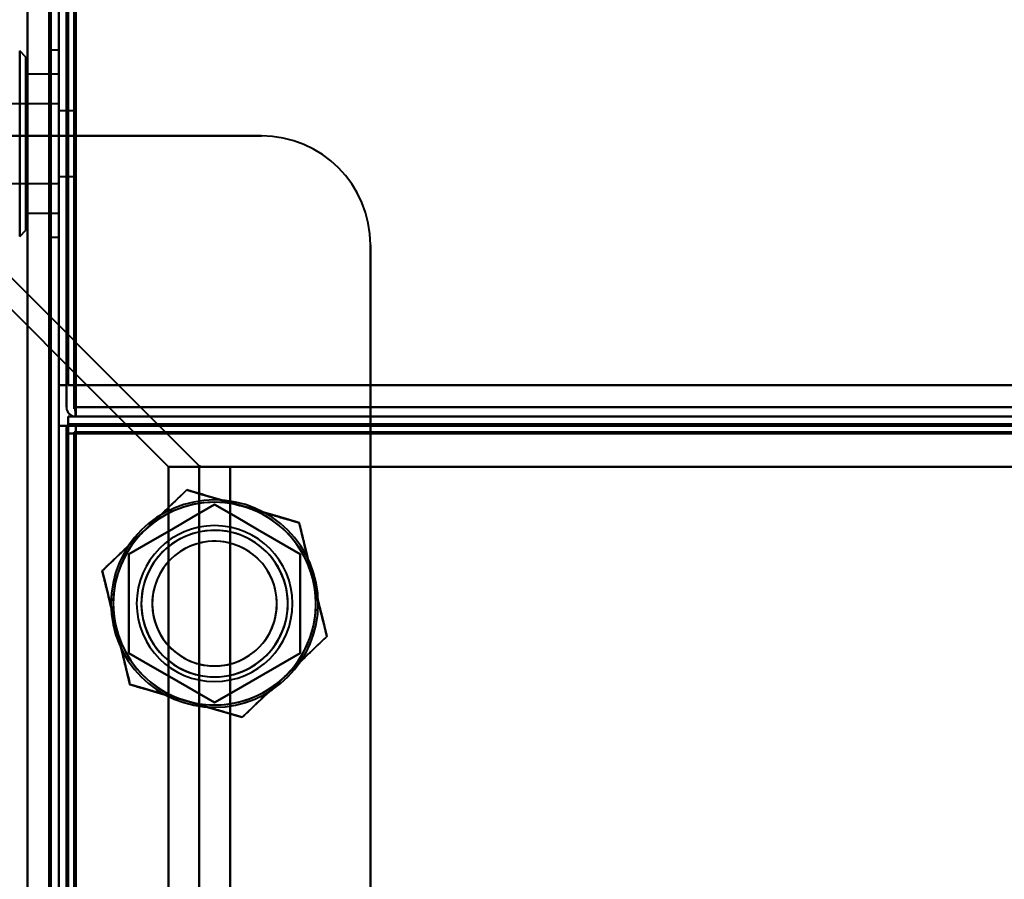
# Model space of a CAD drawing. Header units: millimetres. Extents: x -1483 to 905, y -1392 to 951.
# Tile 49 of 105: x -707 to -644, y 372 to 427. Entities that reach past the tile are written whole.
import ezdxf

# ---------------------------------------------------------------- set-up
doc = ezdxf.new("R2010")
doc.units = ezdxf.units.MM
doc.layers.add('G-IMPT', color=8, linetype='Continuous', lineweight=40)

# ---------------------------------------------------------------- blocks, each defined once
blk = doc.blocks.new('NEXA 2000 CALQUES_dwg-762145-Niveau de réf_')
at = {"layer": 'G-IMPT'}
for p, q in [((-705, -403.95), (-705, 468.85)), ((-707.1, 458), (-707.5, 458.4)), ((-707.1, 458), (-707.5, 458.4)), ((-707.1, 458), (-707.5, 458.4)), ((-707.5, 446.954), (-707.5, 458.4)), ((-707.5, 458.4), (-707.5, 446.954)), ((-707.5, 446.5), (-707.5, 457.946)), ((-707.5, 457.946), (-707.5, 446.5)), ((-707.1, 447.323), (-707.1, 458)), ((-707.1, 447.323), (-707.1, 458)), ((-707.1, 447.323), (-707.1, 458)), ((-707.1, 458), (-707.1, 447.323)), ((-707.1, 458), (-707.1, 447.323)), ((-707.1, 458), (-707.1, 447.323)), ((-705, 458.45), (-705.5, 458.45)), ((-705, 458.45), (-705.5, 458.45)), ((-705, 458.45), (-705.5, 458.45)), ((-705.5, 458.45), (-705.5, 446.45)), ((-705.5, 458.45), (-705.5, 446.45)), ((-705.5, 458.45), (-705.5, 446.45)), ((-705.5, 458.45), (-705.5, 446.45)), ((-705.5, 458.45), (-705.5, 446.45)), ((-705.5, 458.45), (-705.5, 446.45)), ((-705.5, 446.45), (-705.5, 458.45)), ((-705.5, 446.45), (-705.5, 458.45)), ((-705.5, 446.45), (-705.5, 458.45)), ((-705.5, 446.45), (-705.5, 458.45)), ((-705.5, 446.45), (-705.5, 458.45)), ((-705.5, 446.45), (-705.5, 458.45)), ((-705, 458.45), (-705, 446.45)), ((-705, 458.45), (-705, 446.45)), ((-705, 458.45), (-705, 446.45)), ((-705, 458.45), (-705, 446.45)), ((-705, 458.45), (-705, 446.45)), ((-705, 458.45), (-705, 446.45)), ((-705, 446.45), (-705, 458.45)), ((-705, 446.45), (-705, 458.45)), ((-705, 446.45), (-705, 458.45)), ((-705, 446.45), (-705, 458.45)), ((-705, 446.45), (-705, 458.45)), ((-705, 446.45), (-705, 458.45)), ((-707.1, 446.9), (-707.1, 457.577)), ((-707.1, 446.9), (-707.1, 457.577)), ((-707.1, 446.9), (-707.1, 457.577)), ((-707.1, 457.577), (-707.1, 446.9)), ((-707.1, 457.577), (-707.1, 446.9)), ((-707.1, 457.577), (-707.1, 446.9)), ((-705, 456.9), (-707.1, 456.9)), ((-705, 456.9), (-707.1, 456.9)), ((-705, 456.9), (-707.1, 456.9)), ((-707.1, 448.339), (-707.1, 456.9)), ((-707.1, 448.339), (-707.1, 456.9)), ((-707.1, 448.339), (-707.1, 456.9)), ((-707.1, 456.9), (-707.1, 448.339)), ((-707.1, 456.9), (-707.1, 448.339)), ((-707.1, 456.9), (-707.1, 448.339)), ((-705, 456.9), (-705, 448.339)), ((-705, 456.9), (-705, 448.339)), ((-705, 456.9), (-705, 448.339)), ((-705, 448), (-705, 456.9)), ((-705, 448), (-705, 456.9)), ((-705, 448), (-705, 456.9)), ((-705, 448), (-705, 456.9)), ((-705, 448), (-705, 456.9)), ((-705, 448), (-705, 456.9)), ((-707.1, 448), (-707.1, 456.561)), ((-707.1, 448), (-707.1, 456.561)), ((-707.1, 448), (-707.1, 456.561)), ((-707.1, 456.561), (-707.1, 448)), ((-707.1, 456.561), (-707.1, 448)), ((-707.1, 456.561), (-707.1, 448)), ((-705, 456.561), (-705, 448)), ((-705, 456.561), (-705, 448)), ((-705, 456.561), (-705, 448)), ((-705, 455), (-712.3, 455)), ((-705, 455), (-712.3, 455)), ((-705, 455), (-712.3, 455)), ((-705, 455), (-705, 449.9)), ((-705, 455), (-705, 449.9)), ((-705, 455), (-705, 449.9)), ((-705, 455), (-705, 449.9)), ((-705, 455), (-705, 449.9)), ((-705, 455), (-705, 449.9)), ((-705, 450.094), (-705, 455)), ((-705, 450.094), (-705, 455)), ((-705, 450.094), (-705, 455)), ((-705, 449.9), (-705, 454.806)), ((-705, 449.9), (-705, 454.806)), ((-705, 449.9), (-705, 454.806)), ((-704, 454.55), (-705, 454.55)), ((-704, 454.55), (-705, 454.55)), ((-704, 454.55), (-705, 454.55)), ((-705, 454.55), (-705, 450.35)), ((-705, 454.55), (-705, 450.35)), ((-705, 454.55), (-705, 450.35)), ((-705, 454.55), (-705, 450.35)), ((-705, 454.55), (-705, 450.35)), ((-705, 454.55), (-705, 450.35)), ((-705, 450.35), (-705, 454.55)), ((-705, 450.35), (-705, 454.55)), ((-705, 450.35), (-705, 454.55)), ((-705, 450.35), (-705, 454.55)), ((-705, 450.35), (-705, 454.55)), ((-705, 450.35), (-705, 454.55)), ((-704, 454.55), (-704, 450.35)), ((-704, 454.55), (-704, 450.35)), ((-704, 454.55), (-704, 450.35)), ((-704, 454.55), (-704, 450.35)), ((-704, 454.55), (-704, 450.35)), ((-704, 454.55), (-704, 450.35)), ((-704, 450.35), (-704, 454.55)), ((-704, 450.35), (-704, 454.55)), ((-704, 450.35), (-704, 454.55)), ((-704, 450.35), (-704, 454.55)), ((-704, 450.35), (-704, 454.55)), ((-704, 450.35), (-704, 454.55)), ((-705, 450.35), (-704, 450.35)), ((-705, 450.35), (-704, 450.35)), ((-705, 450.35), (-704, 450.35)), ((-712.3, 449.9), (-705, 449.9)), ((-712.3, 449.9), (-705, 449.9)), ((-712.3, 449.9), (-705, 449.9)), ((-705, 449.9), (-705, 450.094)), ((-705, 449.9), (-705, 450.094)), ((-705, 449.9), (-705, 450.094)), ((-707.1, 448), (-705, 448)), ((-707.1, 448), (-705, 448)), ((-707.1, 448), (-705, 448)), ((-705, 448.339), (-705, 448)), ((-705, 448.339), (-705, 448)), ((-705, 448.339), (-705, 448)), ((-707.5, 446.5), (-707.1, 446.9)), ((-707.5, 446.5), (-707.1, 446.9)), ((-707.5, 446.5), (-707.1, 446.9)), ((-705.5, 446.45), (-705, 446.45)), ((-705.5, 446.45), (-705, 446.45)), ((-705.5, 446.45), (-705, 446.45)), ((-703.9, 435.55), (-703.9, 434.95)), ((-703.9, 434.95), (-703.9, 435.55)), ((-703.9, 435.55), (-703.9, 434.95)), ((-703.9, 434.95), (-703.9, 435.55)), ((-704.4, 434.95), (-704.4, 434.35)), ((-704.4, 434.35), (-704.4, 434.95)), ((-703.9, 434.95), (703.9, 434.95)), ((-704.4, 434.35), (-705, 434.35)), ((-705, 434.35), (-704.4, 434.35)), ((703.9, 434.45), (-703.9, 434.45)), ((-703.9, 433.85), (-703.9, 434.45)), ((-703.9, 434.45), (-703.9, 433.85)), ((-704.5, 433.85), (-704.5, -403.95)), ((-704.5, 433.85), (-703.9, 433.85)), ((-703.9, 433.85), (-704.5, 433.85)), ((-697.947, 431.725), (-694.008, 431.725)), ((-694.008, 431.725), (-697.947, 431.725)), ((-695.884, 431.725), (-694.008, 431.725)), ((-694.008, 431.725), (-695.884, 431.725))]:
    blk.add_line(p, q, dxfattribs=at)
at = {"layer": 'G-IMPT', "flags": 128}
for points in [[(-707, 452.95), (-707, 457.05), (-707, 461.15), (-707, 465.25), (-707, 469.35)], [(-707, 469.35), (-707, 465.25), (-707, 461.15), (-707, 457.05), (-707, 452.95)], [(-705, 469.35), (-705, 461.25), (-705, 453.15), (-705, 445.05), (-705, 436.95)], [(-705, 436.95), (-705, 445.05), (-705, 453.15), (-705, 461.25), (-705, 469.35)], [(-705, 436.95), (-705, 445.05), (-705, 453.15), (-705, 461.25), (-705, 469.35)], [(-705, 469.35), (-705, 461.25), (-705, 453.15), (-705, 445.05), (-705, 436.95)], [(-704.5, 436.95), (-704.488, 445.062), (-704.475, 453.175), (-704.463, 461.287), (-704.45, 469.4)], [(-704.45, 469.4), (-704.463, 461.287), (-704.475, 453.175), (-704.488, 445.062), (-704.5, 436.95)], [(-704.5, 436.95), (-704.5, 445.05), (-704.5, 453.15), (-704.5, 461.25), (-704.5, 469.35)], [(-704.5, 469.35), (-704.5, 461.25), (-704.5, 453.15), (-704.5, 445.05), (-704.5, 436.95)], [(-704.4, 469.4), (-704.4, 461.287), (-704.4, 453.175), (-704.4, 445.062), (-704.4, 436.95)], [(-704.4, 436.95), (-704.4, 445.062), (-704.4, 453.175), (-704.4, 461.287), (-704.4, 469.4)], [(-704.4, 469.35), (-704.4, 465.25), (-704.4, 461.15), (-704.4, 457.05), (-704.4, 452.95)], [(-704.4, 436.95), (-704.4, 445.05), (-704.4, 453.15), (-704.4, 461.25), (-704.4, 469.35)], [(-704.4, 469.35), (-704.4, 461.25), (-704.4, 453.15), (-704.4, 445.05), (-704.4, 436.95)], [(-704.4, 452.95), (-704.4, 457.05), (-704.4, 461.15), (-704.4, 465.25), (-704.4, 469.35)], [(-704, 435.45), (-704, 443.95), (-704, 452.45), (-704, 460.95), (-704, 469.45)], [(-704, 469.45), (-704, 460.95), (-704, 452.45), (-704, 443.95), (-704, 435.45)], [(-704, 469.45), (-703.988, 460.95), (-703.975, 452.45), (-703.963, 443.95), (-703.95, 435.45)], [(-703.95, 435.45), (-703.963, 443.95), (-703.975, 452.45), (-703.988, 460.95), (-704, 469.45)], [(-707, -403.95), (-707, -185.75), (-707, 32.45), (-707, 250.65), (-707, 468.85)], [(-707, -403.95), (-707, -185.75), (-707, 32.45), (-707, 250.65), (-707, 468.85)], [(-707, 468.85), (-707, 250.65), (-707, 32.45), (-707, -185.75), (-707, -403.95)], [(-707, 468.85), (-707, 250.65), (-707, 32.45), (-707, -185.75), (-707, -403.95)], [(-707, -403.95), (-707, -185.75), (-707, 32.45), (-707, 250.65), (-707, 468.85)], [(-707, 468.85), (-707, 250.65), (-707, 32.45), (-707, -185.75), (-707, -403.95)], [(-705.6, -403.95), (-705.6, -185.75), (-705.6, 32.45), (-705.6, 250.65), (-705.6, 468.85)], [(-705.6, 468.85), (-705.6, 250.65), (-705.6, 32.45), (-705.6, -185.75), (-705.6, -403.95)], [(-705.6, -403.95), (-705.6, -185.75), (-705.6, 32.45), (-705.6, 250.65), (-705.6, 468.85)], [(-705.6, 468.85), (-705.6, 250.65), (-705.6, 32.45), (-705.6, -185.75), (-705.6, -403.95)], [(-705.6, -403.95), (-705.6, -185.75), (-705.6, 32.45), (-705.6, 250.65), (-705.6, 468.85)], [(-705.6, 468.85), (-705.6, 250.65), (-705.6, 32.45), (-705.6, -185.75), (-705.6, -403.95)], [(-705.5, 468.85), (-705.5, 250.65), (-705.5, 32.45), (-705.5, -185.75), (-705.5, -403.95)], [(-705.5, -403.95), (-705.5, -185.75), (-705.5, 32.45), (-705.5, 250.65), (-705.5, 468.85)], [(-705, 436.95), (-705, 444.925), (-705, 452.9), (-705, 460.875), (-705, 468.85)], [(-705, 468.85), (-705, 460.875), (-705, 452.9), (-705, 444.925), (-705, 436.95)], [(-705, 468.85), (-705, 460.875), (-705, 452.9), (-705, 444.925), (-705, 436.95)], [(-705, 436.95), (-705, 444.925), (-705, 452.9), (-705, 460.875), (-705, 468.85)], [(-704.4, 436.95), (-704.4, 444.925), (-704.4, 452.9), (-704.4, 460.875), (-704.4, 468.85)], [(-704.4, 468.85), (-704.4, 460.875), (-704.4, 452.9), (-704.4, 444.925), (-704.4, 436.95)], [(-704.5, 436.95), (-704.5, 444.825), (-704.5, 452.7), (-704.5, 460.575), (-704.5, 468.45)], [(-704.5, 468.45), (-704.5, 460.575), (-704.5, 452.7), (-704.5, 444.825), (-704.5, 436.95)], [(-704.5, 436.95), (-704.5, 444.825), (-704.5, 452.7), (-704.5, 460.575), (-704.5, 468.45)], [(-704.5, 468.45), (-704.5, 460.575), (-704.5, 452.7), (-704.5, 444.825), (-704.5, 436.95)], [(-704, 435.45), (-704, 443.7), (-704, 451.95), (-704, 460.2), (-704, 468.45)], [(-704, 468.45), (-704, 460.2), (-704, 451.95), (-704, 443.7), (-704, 435.45)], [(-704, 468.45), (-703.988, 460.2), (-703.975, 451.95), (-703.963, 443.7), (-703.95, 435.45)], [(-703.95, 435.45), (-703.963, 443.7), (-703.975, 451.95), (-703.988, 460.2), (-704, 468.45)], [(-703.95, 435.45), (-703.938, 443.7), (-703.925, 451.95), (-703.913, 460.2), (-703.9, 468.45)], [(-703.9, 468.45), (-703.913, 460.2), (-703.925, 451.95), (-703.938, 443.7), (-703.95, 435.45)], [(-703.9, 436.95), (-703.9, 444.825), (-703.9, 452.7), (-703.9, 460.575), (-703.9, 468.45)], [(-703.9, 468.45), (-703.9, 460.2), (-703.9, 451.95), (-703.9, 443.7), (-703.9, 435.45)], [(-703.9, 435.45), (-703.9, 443.7), (-703.9, 451.95), (-703.9, 460.2), (-703.9, 468.45)], [(-703.9, 468.45), (-703.9, 460.575), (-703.9, 452.7), (-703.9, 444.825), (-703.9, 436.95)], [(-703.9, 468.45), (-703.9, 460.575), (-703.9, 452.7), (-703.9, 444.825), (-703.9, 436.95)], [(-703.9, 436.95), (-703.9, 444.825), (-703.9, 452.7), (-703.9, 460.575), (-703.9, 468.45)], [(-719.172, 452.95), (-713.866, 447.644), (-708.56, 442.338), (-703.254, 437.031), (-697.947, 431.725)], [(-697.947, 431.725), (-703.254, 437.031), (-708.56, 442.338), (-713.866, 447.644), (-719.172, 452.95)], [(-717.141, 452.95), (-711.85, 447.659), (-706.56, 442.368), (-701.269, 437.077), (-695.978, 431.786)], [(-695.978, 431.786), (-701.269, 437.077), (-706.56, 442.368), (-711.85, 447.659), (-717.141, 452.95)], [(-715.233, 452.95), (-709.425, 452.95), (-703.616, 452.95), (-697.808, 452.95), (-692, 452.95)], [(-692, 452.95), (-697.808, 452.95), (-703.616, 452.95), (-709.425, 452.95), (-715.233, 452.95)], [(-715.233, 452.95), (-713.175, 452.95), (-711.116, 452.95), (-709.058, 452.95), (-707, 452.95)], [(-707, 452.95), (-709.058, 452.95), (-711.116, 452.95), (-713.175, 452.95), (-715.233, 452.95)], [(-707, 452.95), (-707, 238.6), (-707, 24.25), (-707, -190.1), (-707, -404.45)], [(-704.4, 452.95), (-705.05, 452.95), (-705.7, 452.95), (-706.35, 452.95), (-707, 452.95)], [(-707, 452.95), (-706.35, 452.95), (-705.7, 452.95), (-705.05, 452.95), (-704.4, 452.95)], [(-707, -404.45), (-707, -190.1), (-707, 24.25), (-707, 238.6), (-707, 452.95)], [(-704.4, 452.95), (-704.4, 448.95), (-704.4, 444.95), (-704.4, 440.95), (-704.4, 436.95)], [(-692, 452.95), (-695.1, 452.95), (-698.2, 452.95), (-701.3, 452.95), (-704.4, 452.95)], [(-704.4, 436.95), (-704.4, 440.95), (-704.4, 444.95), (-704.4, 448.95), (-704.4, 452.95)], [(-704.4, 452.95), (-701.3, 452.95), (-698.2, 452.95), (-695.1, 452.95), (-692, 452.95)], [(-685, -398.05), (-685, -187.05), (-685, 23.95), (-685, 234.95), (-685, 445.95)], [(-685, 445.95), (-685, 443.7), (-685, 441.45), (-685, 439.2), (-685, 436.95)], [(-685, 445.95), (-685, 234.95), (-685, 23.95), (-685, -187.05), (-685, -398.05)], [(-685, 436.95), (-685, 439.2), (-685, 441.45), (-685, 443.7), (-685, 445.95)], [(-705, 436.95), (-704.875, 436.95), (-704.75, 436.95), (-704.625, 436.95), (-704.5, 436.95)], [(-704.5, 436.95), (-704.625, 436.95), (-704.75, 436.95), (-704.875, 436.95), (-705, 436.95)], [(-704.5, 436.95), (-704.625, 436.95), (-704.75, 436.95), (-704.875, 436.95), (-705, 436.95)], [(-705, 436.95), (-704.875, 436.95), (-704.75, 436.95), (-704.625, 436.95), (-704.5, 436.95)], [(-705, 436.95), (-705, 436.3), (-705, 435.65), (-705, 435), (-705, 434.35)], [(-705, -403.95), (-705, -193.725), (-705, 16.5), (-705, 226.725), (-705, 436.95)], [(-705, 434.35), (-705, 435), (-705, 435.65), (-705, 436.3), (-705, 436.95)], [(-705, 436.95), (-705, 226.725), (-705, 16.5), (-705, -193.725), (-705, -403.95)], [(-704.5, 435.55), (-704.5, 435.9), (-704.5, 436.25), (-704.5, 436.6), (-704.5, 436.95)], [(-704.5, 436.95), (-704.5, 436.6), (-704.5, 436.25), (-704.5, 435.9), (-704.5, 435.55)], [(-704.5, 435.55), (-704.5, 435.9), (-704.5, 436.25), (-704.5, 436.6), (-704.5, 436.95)], [(-704.5, 436.95), (-704.5, 436.6), (-704.5, 436.25), (-704.5, 435.9), (-704.5, 435.55)], [(-703.9, 436.95), (-704.025, 436.95), (-704.15, 436.95), (-704.275, 436.95), (-704.4, 436.95)], [(-704.4, 436.95), (-704.275, 436.95), (-704.15, 436.95), (-704.025, 436.95), (-703.9, 436.95)], [(704.4, 436.95), (352.2, 436.95), (0, 436.95), (-352.2, 436.95), (-704.4, 436.95)], [(-704.4, 436.95), (-704.275, 436.95), (-704.15, 436.95), (-704.025, 436.95), (-703.9, 436.95)], [(-704.4, 436.95), (-352.2, 436.95), (0, 436.95), (352.2, 436.95), (704.4, 436.95)], [(-703.9, 436.95), (-704.025, 436.95), (-704.15, 436.95), (-704.275, 436.95), (-704.4, 436.95)], [(-704.4, 436.95), (-699.55, 436.95), (-694.7, 436.95), (-689.85, 436.95), (-685, 436.95)], [(-685, 436.95), (-689.85, 436.95), (-694.7, 436.95), (-699.55, 436.95), (-704.4, 436.95)], [(-703.9, 435.55), (-703.9, 435.9), (-703.9, 436.25), (-703.9, 436.6), (-703.9, 436.95)], [(703.9, 436.95), (351.95, 436.95), (0, 436.95), (-351.95, 436.95), (-703.9, 436.95)], [(-703.9, 436.95), (-703.9, 436.6), (-703.9, 436.25), (-703.9, 435.9), (-703.9, 435.55)], [(-703.9, 436.95), (-703.9, 436.6), (-703.9, 436.25), (-703.9, 435.9), (-703.9, 435.55)], [(-703.9, 436.95), (-351.95, 436.95), (0, 436.95), (351.95, 436.95), (703.9, 436.95)], [(-703.9, 435.55), (-703.9, 435.9), (-703.9, 436.25), (-703.9, 436.6), (-703.9, 436.95)], [(-703.9, 436.95), (-351.95, 436.95), (0, 436.95), (351.95, 436.95), (703.9, 436.95)], [(703.9, 436.95), (351.95, 436.95), (0, 436.95), (-351.95, 436.95), (-703.9, 436.95)], [(-685, 436.95), (-685, 436.3), (-685, 435.65), (-685, 435), (-685, 434.35)], [(-685, 436.95), (-661.359, 436.95), (-637.717, 436.95), (-614.076, 436.95), (-590.434, 436.95)], [(-590.434, 436.95), (-614.076, 436.95), (-637.717, 436.95), (-661.359, 436.95), (-685, 436.95)], [(-685, 434.35), (-685, 435), (-685, 435.65), (-685, 436.3), (-685, 436.95)], [(-703.95, 435.45), (-703.938, 435.325), (-703.925, 435.2), (-703.913, 435.075), (-703.9, 434.95)], [(-703.9, 434.95), (-703.913, 435.075), (-703.925, 435.2), (-703.938, 435.325), (-703.95, 435.45)], [(-703.9, 435.55), (-351.95, 435.55), (0, 435.55), (351.95, 435.55), (703.9, 435.55)], [(703.9, 435.55), (351.95, 435.55), (0, 435.55), (-351.95, 435.55), (-703.9, 435.55)], [(703.9, 435.55), (351.95, 435.55), (0, 435.55), (-351.95, 435.55), (-703.9, 435.55)], [(-703.9, 435.55), (-351.95, 435.55), (0, 435.55), (351.95, 435.55), (703.9, 435.55)], [(-703.9, 435.45), (-703.9, 435.325), (-703.9, 435.2), (-703.9, 435.075), (-703.9, 434.95)], [(-703.9, 434.95), (-703.9, 435.075), (-703.9, 435.2), (-703.9, 435.325), (-703.9, 435.45)], [(-704.4, 434.45), (-704.4, 434.575), (-704.4, 434.7), (-704.4, 434.825), (-704.4, 434.95)], [(-703.9, 434.95), (-704.025, 434.95), (-704.15, 434.95), (-704.275, 434.95), (-704.4, 434.95)], [(-704.4, 434.95), (-704.4, 434.825), (-704.4, 434.7), (-704.4, 434.575), (-704.4, 434.45)], [(704.4, 434.95), (352.2, 434.95), (0, 434.95), (-352.2, 434.95), (-704.4, 434.95)], [(-704.4, 434.95), (-704.275, 434.95), (-704.15, 434.95), (-704.025, 434.95), (-703.9, 434.95)], [(-704.4, 434.95), (-352.2, 434.95), (0, 434.95), (352.2, 434.95), (704.4, 434.95)], [(-703.9, 434.95), (-351.95, 434.95), (0, 434.95), (351.95, 434.95), (703.9, 434.95)], [(-703.9, 434.95), (-351.95, 434.95), (0, 434.95), (351.95, 434.95), (703.9, 434.95)], [(703.9, 434.95), (351.95, 434.95), (0, 434.95), (-351.95, 434.95), (-703.9, 434.95)], [(703.9, 434.95), (351.95, 434.95), (0, 434.95), (-351.95, 434.95), (-703.9, 434.95)], [(703.9, 434.95), (351.95, 434.95), (0, 434.95), (-351.95, 434.95), (-703.9, 434.95)], [(-703.9, 434.95), (-351.95, 434.95), (0, 434.95), (351.95, 434.95), (703.9, 434.95)], [(-704.5, 434.35), (-704.625, 434.35), (-704.75, 434.35), (-704.875, 434.35), (-705, 434.35)], [(-705, 434.35), (-705, 224.775), (-705, 15.2), (-705, -194.375), (-705, -403.95)], [(-705, 434.35), (-704.875, 434.35), (-704.75, 434.35), (-704.625, 434.35), (-704.5, 434.35)], [(-705, -404.45), (-705, -194.75), (-705, 14.95), (-705, 224.65), (-705, 434.35)], [(-705, 434.35), (-705, 224.775), (-705, 15.2), (-705, -194.375), (-705, -403.95)], [(-705, -403.95), (-705, -194.375), (-705, 15.2), (-705, 224.775), (-705, 434.35)], [(-705, -403.95), (-705, -194.375), (-705, 15.2), (-705, 224.775), (-705, 434.35)], [(-705, 434.35), (-705, 224.65), (-705, 14.95), (-705, -194.75), (-705, -404.45)], [(-704.5, -404.45), (-704.5, -194.75), (-704.5, 14.95), (-704.5, 224.65), (-704.5, 434.35)], [(-704.5, 434.35), (-704.5, 434.225), (-704.5, 434.1), (-704.5, 433.975), (-704.5, 433.85)], [(-704.5, 433.85), (-704.5, 433.975), (-704.5, 434.1), (-704.5, 434.225), (-704.5, 434.35)], [(-704.5, 434.35), (-704.488, 434.35), (-704.475, 434.35), (-704.463, 434.35), (-704.45, 434.35)], [(-704.45, 434.35), (-704.438, 434.35), (-704.425, 434.35), (-704.413, 434.35), (-704.4, 434.35)], [(-704.4, 434.4), (-704.4, 434.412), (-704.4, 434.425), (-704.4, 434.437), (-704.4, 434.45)], [(-703.9, 434.45), (-704.025, 434.45), (-704.15, 434.45), (-704.275, 434.45), (-704.4, 434.45)], [(-704.4, 434.45), (-352.2, 434.45), (0, 434.45), (352.2, 434.45), (704.4, 434.45)], [(-704.4, 434.45), (-704.275, 434.45), (-704.15, 434.45), (-704.025, 434.45), (-703.9, 434.45)], [(-704.4, 434.35), (-704.4, 434.362), (-704.4, 434.375), (-704.4, 434.387), (-704.4, 434.4)], [(-704.4, 434.35), (-704.4, 224.65), (-704.4, 14.95), (-704.4, -194.75), (-704.4, -404.45)], [(-704.4, -404.45), (-704.4, -194.75), (-704.4, 14.95), (-704.4, 224.65), (-704.4, 434.35)], [(-704.4, 434.35), (-699.55, 434.35), (-694.7, 434.35), (-689.85, 434.35), (-685, 434.35)], [(-685, 434.35), (-689.85, 434.35), (-694.7, 434.35), (-699.55, 434.35), (-704.4, 434.35)], [(-704.4, 434.35), (-704.4, 224.65), (-704.4, 14.95), (-704.4, -194.75), (-704.4, -404.45)], [(704.4, 434.35), (352.2, 434.35), (0, 434.35), (-352.2, 434.35), (-704.4, 434.35)], [(704, 433.95), (352, 433.95), (0, 433.95), (-352, 433.95), (-704, 433.95)], [(-704, 433.95), (-703.988, 433.95), (-703.975, 433.95), (-703.963, 433.95), (-703.95, 433.95)], [(-704, 433.9), (-704, 433.912), (-704, 433.925), (-704, 433.937), (-704, 433.95)], [(-704, 433.95), (-704, 224.45), (-704, 14.95), (-704, -194.55), (-704, -404.05)], [(-704, -404.05), (-704, -194.55), (-704, 14.95), (-704, 224.45), (-704, 433.95)], [(-704, 433.95), (-352, 433.95), (0, 433.95), (352, 433.95), (704, 433.95)], [(-704, 433.85), (-704, 433.862), (-704, 433.875), (-704, 433.887), (-704, 433.9)], [(-703.95, 433.95), (-703.938, 433.95), (-703.925, 433.95), (-703.913, 433.95), (-703.9, 433.95)], [(703.9, 434.45), (351.95, 434.45), (0, 434.45), (-351.95, 434.45), (-703.9, 434.45)], [(-703.9, 433.95), (-703.9, 434.075), (-703.9, 434.2), (-703.9, 434.325), (-703.9, 434.45)], [(-703.9, 434.45), (-351.95, 434.45), (0, 434.45), (351.95, 434.45), (703.9, 434.45)], [(-703.9, 434.45), (-703.9, 434.325), (-703.9, 434.2), (-703.9, 434.075), (-703.9, 433.95)], [(703.9, 434.45), (351.95, 434.45), (0, 434.45), (-351.95, 434.45), (-703.9, 434.45)], [(-703.9, 434.45), (-351.95, 434.45), (0, 434.45), (351.95, 434.45), (703.9, 434.45)], [(703.9, 434.45), (351.95, 434.45), (0, 434.45), (-351.95, 434.45), (-703.9, 434.45)], [(-703.9, 434.45), (-351.95, 434.45), (0, 434.45), (351.95, 434.45), (703.9, 434.45)], [(703.9, 433.95), (351.95, 433.95), (0, 433.95), (-351.95, 433.95), (-703.9, 433.95)], [(-703.9, 433.95), (-703.9, 433.937), (-703.9, 433.925), (-703.9, 433.912), (-703.9, 433.9)], [(-703.9, 433.95), (-351.95, 433.95), (0, 433.95), (351.95, 433.95), (703.9, 433.95)], [(-703.9, 433.9), (-703.9, 433.887), (-703.9, 433.875), (-703.9, 433.862), (-703.9, 433.85)], [(-685, 434.35), (-685, 226.25), (-685, 18.15), (-685, -189.95), (-685, -398.05)], [(-685, -398.05), (-685, -189.95), (-685, 18.15), (-685, 226.25), (-685, 434.35)], [(-685, 434.35), (-661.359, 434.35), (-637.717, 434.35), (-614.076, 434.35), (-590.434, 434.35)], [(-590.434, 434.35), (-614.076, 434.35), (-637.717, 434.35), (-661.359, 434.35), (-685, 434.35)], [(-704.5, 433.85), (-704.5, 224.4), (-704.5, 14.95), (-704.5, -194.5), (-704.5, -403.95)], [(-704.5, -403.95), (-704.5, -194.5), (-704.5, 14.95), (-704.5, 224.4), (-704.5, 433.85)], [(-704.5, 433.85), (-704.5, 224.4), (-704.5, 14.95), (-704.5, -194.5), (-704.5, -403.95)], [(-704, 433.85), (-704.125, 433.85), (-704.25, 433.85), (-704.375, 433.85), (-704.5, 433.85)], [(-704.5, -403.95), (-704.5, -194.5), (-704.5, 14.95), (-704.5, 224.4), (-704.5, 433.85)], [(-704.5, 433.85), (-704.375, 433.85), (-704.25, 433.85), (-704.125, 433.85), (-704, 433.85)], [(-704.5, 433.85), (-704.5, 224.4), (-704.5, 14.95), (-704.5, -194.5), (-704.5, -403.95)], [(-704.5, -403.95), (-704.5, -194.5), (-704.5, 14.95), (-704.5, 224.4), (-704.5, 433.85)], [(-703.95, 433.85), (-703.963, 433.85), (-703.975, 433.85), (-703.988, 433.85), (-704, 433.85)], [(-704, 433.85), (-704, 224.4), (-704, 14.95), (-704, -194.5), (-704, -403.95)], [(-704, -403.95), (-704, -194.5), (-704, 14.95), (-704, 224.4), (-704, 433.85)], [(-703.9, 433.85), (-703.913, 433.85), (-703.925, 433.85), (-703.938, 433.85), (-703.95, 433.85)], [(-703.9, -403.95), (-703.9, -194.5), (-703.9, 14.95), (-703.9, 224.4), (-703.9, 433.85)], [(-703.9, 433.85), (-351.95, 433.85), (0, 433.85), (351.95, 433.85), (703.9, 433.85)], [(703.9, 433.85), (351.95, 433.85), (0, 433.85), (-351.95, 433.85), (-703.9, 433.85)], [(-703.9, 433.85), (-703.9, 224.4), (-703.9, 14.95), (-703.9, -194.5), (-703.9, -403.95)], [(-697.947, -383.825), (-697.947, -179.938), (-697.947, 23.95), (-697.947, 227.838), (-697.947, 431.725)], [(-697.947, 431.725), (-697.431, 431.725), (-696.915, 431.725), (-696.4, 431.725), (-695.884, 431.725)], [(-697.947, 431.725), (-697.947, 227.838), (-697.947, 23.95), (-697.947, -179.938), (-697.947, -383.825)], [(-695.884, 431.725), (-696.4, 431.725), (-696.915, 431.725), (-697.431, 431.725), (-697.947, 431.725)], [(-695.978, 431.786), (-695.978, 227.868), (-695.978, 23.95), (-695.978, -179.968), (-695.978, -383.886)], [(-695.978, -383.886), (-695.978, -179.968), (-695.978, 23.95), (-695.978, 227.868), (-695.978, 431.786)], [(-694.008, -383.825), (-694.008, -179.938), (-694.008, 23.95), (-694.008, 227.838), (-694.008, 431.725)], [(-694.008, 431.725), (-665.863, 431.725), (-637.717, 431.725), (-609.572, 431.725), (-581.426, 431.725)], [(-581.426, 431.725), (-609.572, 431.725), (-637.717, 431.725), (-665.863, 431.725), (-694.008, 431.725)], [(-694.008, 431.725), (-694.008, 227.838), (-694.008, 23.95), (-694.008, -179.938), (-694.008, -383.825)], [(-694.008, 431.725), (-694.008, 227.838), (-694.008, 23.95), (-694.008, -179.938), (-694.008, -383.825)], [(-694.008, 431.725), (-665.863, 431.725), (-637.717, 431.725), (-609.572, 431.725), (-581.426, 431.725)], [(-581.426, 431.725), (-609.572, 431.725), (-637.717, 431.725), (-665.863, 431.725), (-694.008, 431.725)], [(-694.008, -383.825), (-694.008, -179.938), (-694.008, 23.95), (-694.008, 227.838), (-694.008, 431.725)], [(-699.492, 427.648), (-698.813, 428.297), (-698.135, 428.945), (-697.457, 429.593), (-696.779, 430.242)], [(-696.779, 430.242), (-697.457, 429.593), (-698.135, 428.945), (-698.813, 428.297), (-699.492, 427.648)], [(-696.779, 430.242), (-695.878, 429.979), (-694.978, 429.715), (-694.077, 429.452), (-693.177, 429.189)], [(-693.177, 429.189), (-694.077, 429.452), (-694.978, 429.715), (-695.878, 429.979), (-696.779, 430.242)], [(-695, 429.301), (-696.375, 428.507), (-697.75, 427.713), (-699.125, 426.919), (-700.5, 426.125)], [(-700.5, 426.125), (-699.125, 426.919), (-697.75, 427.713), (-696.375, 428.507), (-695, 429.301)], [(-695, 429.301), (-696.375, 428.507), (-697.75, 427.713), (-699.125, 426.919), (-700.5, 426.125)], [(-700.5, 426.125), (-699.125, 426.919), (-697.75, 427.713), (-696.375, 428.507), (-695, 429.301)], [(-689.5, 426.125), (-690.875, 426.919), (-692.25, 427.713), (-693.625, 428.507), (-695, 429.301)], [(-695, 429.301), (-693.625, 428.507), (-692.25, 427.713), (-690.875, 426.919), (-689.5, 426.125)], [(-689.5, 426.125), (-690.875, 426.919), (-692.25, 427.713), (-693.625, 428.507), (-695, 429.301)], [(-695, 429.301), (-693.625, 428.507), (-692.25, 427.713), (-690.875, 426.919), (-689.5, 426.125)], [(-693.177, 429.189), (-692.276, 428.926), (-691.376, 428.663), (-690.475, 428.4), (-689.575, 428.136)], [(-689.575, 428.136), (-690.475, 428.4), (-691.376, 428.663), (-692.276, 428.926), (-693.177, 429.189)], [(-702.204, 425.055), (-701.526, 425.704), (-700.848, 426.352), (-700.17, 427), (-699.492, 427.648)], [(-699.492, 427.648), (-700.17, 427), (-700.848, 426.352), (-701.526, 425.704), (-702.204, 425.055)], [(-689.575, 428.136), (-689.352, 427.225), (-689.13, 426.314), (-688.908, 425.402), (-688.685, 424.491)], [(-688.685, 424.491), (-688.908, 425.402), (-689.13, 426.314), (-689.352, 427.225), (-689.575, 428.136)], [(-700.5, 426.125), (-700.5, 424.538), (-700.5, 422.95), (-700.5, 421.362), (-700.5, 419.775)], [(-700.5, 419.775), (-700.5, 421.362), (-700.5, 422.95), (-700.5, 424.538), (-700.5, 426.125)], [(-700.5, 426.125), (-700.5, 424.538), (-700.5, 422.95), (-700.5, 421.362), (-700.5, 419.775)], [(-700.5, 419.775), (-700.5, 421.362), (-700.5, 422.95), (-700.5, 424.538), (-700.5, 426.125)], [(-689.5, 426.125), (-689.5, 424.538), (-689.5, 422.95), (-689.5, 421.362), (-689.5, 419.775)], [(-689.5, 419.775), (-689.5, 421.362), (-689.5, 422.95), (-689.5, 424.538), (-689.5, 426.125)], [(-689.5, 419.775), (-689.5, 421.362), (-689.5, 422.95), (-689.5, 424.538), (-689.5, 426.125)], [(-689.5, 426.125), (-689.5, 424.538), (-689.5, 422.95), (-689.5, 421.362), (-689.5, 419.775)], [(-701.315, 421.409), (-701.537, 422.321), (-701.76, 423.232), (-701.982, 424.144), (-702.204, 425.055)], [(-702.204, 425.055), (-701.982, 424.144), (-701.76, 423.232), (-701.537, 422.321), (-701.315, 421.409)], [(-688.685, 424.491), (-688.463, 423.579), (-688.24, 422.668), (-688.018, 421.756), (-687.796, 420.845)], [(-687.796, 420.845), (-688.018, 421.756), (-688.24, 422.668), (-688.463, 423.579), (-688.685, 424.491)], [(-700.425, 417.764), (-700.648, 418.675), (-700.87, 419.586), (-701.092, 420.498), (-701.315, 421.409)], [(-701.315, 421.409), (-701.092, 420.498), (-700.87, 419.586), (-700.648, 418.675), (-700.425, 417.764)], [(-687.796, 420.845), (-688.474, 420.196), (-689.152, 419.548), (-689.83, 418.9), (-690.508, 418.252)], [(-690.508, 418.252), (-689.83, 418.9), (-689.152, 419.548), (-688.474, 420.196), (-687.796, 420.845)], [(-700.5, 419.775), (-699.125, 418.981), (-697.75, 418.187), (-696.375, 417.393), (-695, 416.599)], [(-695, 416.599), (-696.375, 417.393), (-697.75, 418.187), (-699.125, 418.981), (-700.5, 419.775)], [(-700.5, 419.775), (-699.125, 418.981), (-697.75, 418.187), (-696.375, 417.393), (-695, 416.599)], [(-695, 416.599), (-696.375, 417.393), (-697.75, 418.187), (-699.125, 418.981), (-700.5, 419.775)], [(-695, 416.599), (-693.625, 417.393), (-692.25, 418.187), (-690.875, 418.981), (-689.5, 419.775)], [(-689.5, 419.775), (-690.875, 418.981), (-692.25, 418.187), (-693.625, 417.393), (-695, 416.599)], [(-695, 416.599), (-693.625, 417.393), (-692.25, 418.187), (-690.875, 418.981), (-689.5, 419.775)], [(-689.5, 419.775), (-690.875, 418.981), (-692.25, 418.187), (-693.625, 417.393), (-695, 416.599)], [(-690.508, 418.252), (-691.187, 417.603), (-691.865, 416.955), (-692.543, 416.307), (-693.221, 415.658)], [(-693.221, 415.658), (-692.543, 416.307), (-691.865, 416.955), (-691.187, 417.603), (-690.508, 418.252)], [(-696.823, 416.711), (-697.724, 416.974), (-698.624, 417.237), (-699.525, 417.5), (-700.425, 417.764)], [(-700.425, 417.764), (-699.525, 417.5), (-698.624, 417.237), (-697.724, 416.974), (-696.823, 416.711)], [(-693.221, 415.658), (-694.122, 415.921), (-695.022, 416.185), (-695.923, 416.448), (-696.823, 416.711)], [(-696.823, 416.711), (-695.923, 416.448), (-695.022, 416.185), (-694.122, 415.921), (-693.221, 415.658)]]:
    blk.add_lwpolyline(points, dxfattribs=at)
at = {"layer": 'G-IMPT'}
for centre, radius, start, end in [((-692, 445.95), 7, 360, 90), ((-692, 445.95), 7, 360, 90), ((-692, 445.95), 7, 360, 90), ((-692, 445.95), 7, 360, 90), ((-703.9, 435.55), 0.6, 180, 270), ((-703.9, 435.55), 0.6, 180, 270), ((-703.9, 435.55), 0.6, 180, 270), ((-703.9, 435.55), 0.6, 180, 270), ((-695, 422.95), 6.65, 90, 270), ((-695, 422.95), 6.65, 90, 270), ((-695, 422.95), 6.65, 90, 270), ((-695, 422.95), 6.65, 90, 270), ((-695, 422.95), 6.65, 270, 90), ((-695, 422.95), 6.65, 270, 90), ((-695, 422.95), 6.65, 270, 90), ((-695, 422.95), 6.65, 270, 90), ((-695, 422.95), 6.5, 73.71061, 253.71061), ((-695, 422.95), 6.5, 360, 180), ((-695, 422.95), 6.5, 73.71061, 133.71061), ((-695, 422.95), 6.5, 73.71061, 133.71061), ((-695, 422.95), 6.5, 73.71061, 133.71061), ((-695, 422.95), 6.5, 73.71061, 133.71061), ((-695, 422.95), 6.5, 13.71061, 73.71061), ((-695, 422.95), 6.5, 13.71061, 73.71061), ((-695, 422.95), 6.5, 13.71061, 73.71061), ((-695, 422.95), 6.5, 13.71061, 73.71061), ((-695, 422.95), 6.5, 0, 73.71061), ((-695, 422.95), 6.5, 133.71061, 193.71061), ((-695, 422.95), 6.5, 133.71061, 193.71061), ((-695, 422.95), 6.5, 133.71061, 193.71061), ((-695, 422.95), 6.5, 133.71061, 193.71061), ((-695, 422.95), 5, 90, 180), ((-695, 422.95), 5, 0, 180), ((-695, 422.95), 5, 90, 270), ((-695, 422.95), 5, 0, 180), ((-695, 422.95), 4.7, 90, 270), ((-695, 422.95), 4.7, 30, 210), ((-695, 422.95), 4.7, 30, 120), ((-695, 422.95), 4.7, 300, 120), ((-695, 422.95), 5, 0, 90), ((-695, 422.95), 5, 270, 90), ((-695, 422.95), 4.7, 270, 90), ((-695, 422.95), 4.7, 120, 210), ((-695, 422.95), 4.7, 120, 300), ((-695, 422.95), 4, 90, 270), ((-695, 422.95), 4, 343.71061, 163.71061), ((-695, 422.95), 4, 343.71061, 163.71061), ((-695, 422.95), 4, 343.71061, 163.71061), ((-695, 422.95), 4, 270, 90), ((-695, 422.95), 4.7, 210, 30), ((-695, 422.95), 4.7, 270, 30), ((-695, 422.95), 6.5, 313.71061, 13.71061), ((-695, 422.95), 6.5, 313.71061, 13.71061), ((-695, 422.95), 6.5, 313.71061, 13.71061), ((-695, 422.95), 6.5, 313.71061, 13.71061), ((-695, 422.95), 4, 163.71061, 270), ((-695, 422.95), 4, 163.71061, 343.71061), ((-695, 422.95), 4, 163.71061, 343.71061), ((-695, 422.95), 6.5, 180, 360), ((-695, 422.95), 5, 180, 0), ((-695, 422.95), 5, 180, 0), ((-695, 422.95), 5, 180, 360), ((-695, 422.95), 6.5, 253.71061, 0), ((-695, 422.95), 6.5, 193.71061, 253.71061), ((-695, 422.95), 6.5, 193.71061, 253.71061), ((-695, 422.95), 6.5, 193.71061, 253.71061), ((-695, 422.95), 6.5, 193.71061, 253.71061), ((-695, 422.95), 4, 270, 343.71061), ((-695, 422.95), 4.7, 210, 270), ((-695, 422.95), 6.5, 253.71061, 313.71061), ((-695, 422.95), 6.5, 253.71061, 313.71061), ((-695, 422.95), 6.5, 253.71061, 313.71061), ((-695, 422.95), 6.5, 253.71061, 313.71061)]:
    blk.add_arc(centre, radius, start, end, dxfattribs=at)
for points in [[(-695.884, 431.725), (-695.904, 431.735), (-695.941, 431.755), (-695.967, 431.776), (-695.978, 431.786)], [(-695.978, 431.786), (-695.967, 431.776), (-695.941, 431.755), (-695.904, 431.735), (-695.884, 431.725)], [(-696.779, 430.242), (-697.277, 429.766), (-698.201, 428.882), (-699.06, 428.061), (-699.492, 427.648)], [(-693.177, 429.189), (-693.75, 429.357), (-694.89, 429.69), (-696.118, 430.048), (-696.779, 430.242)], [(-689.575, 428.136), (-690.236, 428.33), (-691.463, 428.688), (-692.604, 429.022), (-693.177, 429.189)], [(-699.492, 427.648), (-699.923, 427.236), (-700.782, 426.415), (-701.706, 425.531), (-702.204, 425.055)], [(-688.685, 424.491), (-688.827, 425.071), (-689.108, 426.225), (-689.411, 427.467), (-689.575, 428.136)], [(-702.204, 425.055), (-702.041, 424.386), (-701.738, 423.144), (-701.456, 421.989), (-701.315, 421.409)], [(-687.796, 420.845), (-687.959, 421.514), (-688.262, 422.756), (-688.544, 423.911), (-688.685, 424.491)], [(-701.315, 421.409), (-701.173, 420.829), (-700.892, 419.675), (-700.589, 418.433), (-700.425, 417.764)], [(-690.508, 418.252), (-690.077, 418.664), (-689.218, 419.485), (-688.294, 420.369), (-687.796, 420.845)], [(-693.221, 415.658), (-692.723, 416.134), (-691.799, 417.018), (-690.94, 417.839), (-690.508, 418.252)], [(-700.425, 417.764), (-699.764, 417.57), (-698.537, 417.212), (-697.396, 416.878), (-696.823, 416.711)], [(-696.823, 416.711), (-696.25, 416.543), (-695.11, 416.21), (-693.882, 415.852), (-693.221, 415.658)]]:
    blk.add_open_spline(points, degree=3, dxfattribs=at)
for points, knots in [([(-699.492, 427.648), (-699.054, 428.065), (-698.413, 428.671), (-697.511, 429.538), (-697.031, 430.002), (-696.779, 430.242)], [0, 0, 0, 0, 0.5, 0.75, 1, 1, 1, 1]), ([(-696.779, 430.242), (-696.445, 430.145), (-695.806, 429.954), (-694.605, 429.6), (-693.757, 429.357), (-693.177, 429.189)], [0, 0, 0, 0, 0.25, 0.5, 1, 1, 1, 1]), ([(-693.177, 429.189), (-692.598, 429.018), (-691.752, 428.767), (-690.55, 428.418), (-689.909, 428.235), (-689.575, 428.136)], [0, 0, 0, 0, 0.5, 0.75, 1, 1, 1, 1]), ([(-702.204, 425.055), (-701.953, 425.297), (-701.469, 425.754), (-700.562, 426.617), (-699.927, 427.23), (-699.492, 427.648)], [0, 0, 0, 0, 0.25, 0.5, 1, 1, 1, 1]), ([(-689.575, 428.136), (-689.491, 427.799), (-689.337, 427.15), (-689.043, 425.933), (-688.83, 425.077), (-688.685, 424.491)], [0, 0, 0, 0, 0.25, 0.5, 1, 1, 1, 1]), ([(-701.315, 421.409), (-701.456, 421.996), (-701.661, 422.855), (-701.961, 424.07), (-702.123, 424.717), (-702.204, 425.055)], [0, 0, 0, 0, 0.5, 0.75, 1, 1, 1, 1]), ([(-688.685, 424.491), (-688.544, 423.904), (-688.339, 423.045), (-688.039, 421.83), (-687.877, 421.183), (-687.796, 420.845)], [0, 0, 0, 0, 0.5, 0.75, 1, 1, 1, 1]), ([(-700.425, 417.764), (-700.509, 418.101), (-700.663, 418.75), (-700.957, 419.967), (-701.17, 420.823), (-701.315, 421.409)], [0, 0, 0, 0, 0.25, 0.5, 1, 1, 1, 1]), ([(-687.796, 420.845), (-688.047, 420.603), (-688.531, 420.146), (-689.438, 419.283), (-690.073, 418.67), (-690.508, 418.252)], [0, 0, 0, 0, 0.25, 0.5, 1, 1, 1, 1]), ([(-690.508, 418.252), (-690.946, 417.835), (-691.587, 417.229), (-692.489, 416.362), (-692.969, 415.898), (-693.221, 415.658)], [0, 0, 0, 0, 0.5, 0.75, 1, 1, 1, 1]), ([(-696.823, 416.711), (-697.402, 416.882), (-698.248, 417.133), (-699.45, 417.482), (-700.091, 417.665), (-700.425, 417.764)], [0, 0, 0, 0, 0.5, 0.75, 1, 1, 1, 1]), ([(-693.221, 415.658), (-693.555, 415.755), (-694.194, 415.946), (-695.395, 416.3), (-696.243, 416.543), (-696.823, 416.711)], [0, 0, 0, 0, 0.25, 0.5, 1, 1, 1, 1])]:
    blk.add_open_spline(points, degree=3, knots=knots, dxfattribs=at)

msp = doc.modelspace()

# ---------------------------------------------------------------- block references
at = {"layer": 'G-IMPT'}
msp.add_blockref('NEXA 2000 CALQUES_dwg-762145-Niveau de réf_', (0, -32.95), dxfattribs=at)

doc.saveas('drawing.dxf')
